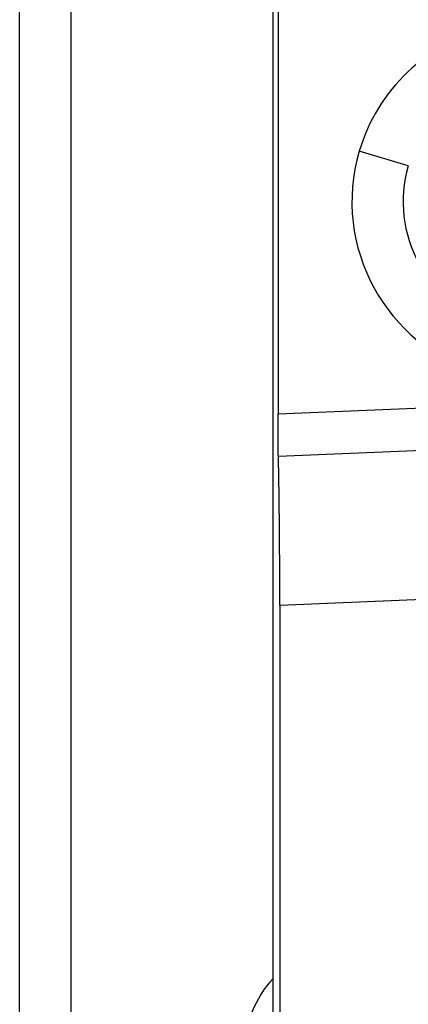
# Model space of a CAD drawing. Header units: millimetres. Extents: x 12 to 1209, y -252 to 1182.
# Tile 69 of 162: x 342 to 350, y 326 to 345. Entities that reach past the tile are written whole.
import ezdxf

# ---------------------------------------------------------------- set-up
doc = ezdxf.new("R2010")
doc.units = ezdxf.units.MM

msp = doc.modelspace()

# ---------------------------------------------------------------- linework, layer by layer
at = {"color": 7, "linetype": 'Continuous', "lineweight": 25}
for p, q in [((342.351, 291.388), (342.351, 651.388)), ((343.351, 651.388), (343.351, 291.388)), ((347.308, 291.345), (347.308, 651.432)), ((347.404, 345.533), (347.404, 337.244)), ((349.953, 342.094), (348.994, 342.376)), ((347.404, 337.244), (352.513, 337.453)), ((352.547, 336.623), (347.411, 336.412)), ((352.033, 333.689), (347.439, 333.5)), ((347.439, 333.5), (347.439, 291.475))]:
    msp.add_line(p, q, dxfattribs=at)
for centre, radius, start, end in [((352.351, 341.388), 3.5, 343.6076, 163.6076), ((352.351, 341.388), 3.5, 163.6076, 343.6076), ((352.351, 341.388), 2.5, 163.6076, 343.6076), ((348.851, 324.788), 2.1, 137.3128, 180)]:
    msp.add_arc(centre, radius, start, end, dxfattribs=at)
for points, knots in [([(347.411, 336.412), (347.409, 336.499), (347.407, 336.625), (347.404, 336.919), (347.404, 337.087), (347.404, 337.244)], [0, 0, 0, 0, 0.5, 0.5, 1, 1, 1, 1]), ([(347.439, 333.5), (347.439, 333.776), (347.438, 334.059), (347.436, 334.618), (347.434, 334.894), (347.429, 335.409), (347.426, 335.649), (347.419, 336.074), (347.415, 336.259), (347.411, 336.412)], [0, 0, 0, 0, 0.25, 0.25, 0.5, 0.5, 0.75, 0.75, 1, 1, 1, 1])]:
    msp.add_open_spline(points, degree=3, knots=knots, dxfattribs=at)

doc.saveas('drawing.dxf')
